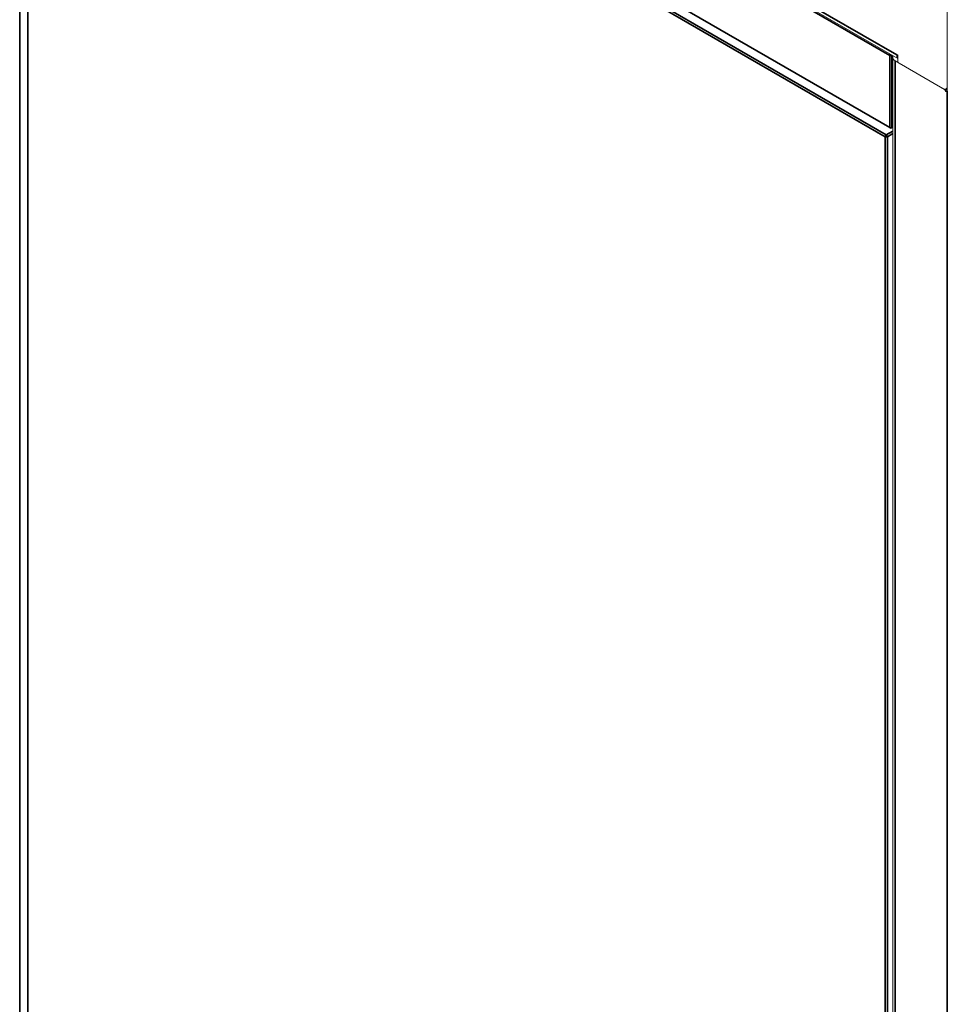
# Model space of a CAD drawing. Header units: millimetres. Extents: x 4 to 1188, y 1 to 840.
# Tile 147 of 203: x 923 to 967, y 204 to 250. Entities that reach past the tile are written whole.
import ezdxf

# ---------------------------------------------------------------- set-up
doc = ezdxf.new("R2010")
doc.units = ezdxf.units.MM
doc.layers.add('1', color=7, linetype='Continuous')

msp = doc.modelspace()

# ---------------------------------------------------------------- linework, layer by layer
at = {"layer": '1', "color": 154, "linetype": 'Continuous', "lineweight": 35}
for p, q in [((923.0894, 162.6385), (923.0894, 275.1984)), ((923.4237, 271.5994), (964.2228, 248.044)), ((963.8995, 248.0207), (923.5945, 271.2909)), ((923.4783, 267.4213), (923.4783, 189.4458)), ((943.4183, 256.463), (963.8995, 244.6381)), ((963.6824, 244.2094), (943.106, 256.0892)), ((943.2068, 256.1476), (963.7329, 244.2969)), ((963.8995, 244.6381), (963.8995, 248.0207)), ((964.0147, 248.0289), (964.0006, 248.0207)), ((964.0006, 248.0207), (964.0006, 244.6381)), ((964.243, 248.0557), (964.2228, 248.044)), ((964.1521, 247.7583), (964.1521, 139.3975)), ((966.4587, 246.4266), (966.4756, 246.4363)), ((966.5967, 246.4266), (966.5024, 246.3722)), ((966.5967, 246.3469), (966.5967, 137.6362)), ((964.0006, 244.6381), (964.0349, 244.6579)), ((963.6824, 166.234), (963.6824, 244.2094)), ((963.7329, 244.2969), (964.0349, 244.4713)), ((964.0349, 244.3547), (963.7834, 244.2094)), ((963.7834, 244.2094), (963.7834, 166.234))]:
    msp.add_line(p, q, dxfattribs=at)
at = {"layer": '1', "color": 154, "linetype": 'Continuous', "lineweight": 13}
for p, q in [((923.5066, 271.4163), (964.2731, 247.8797)), ((923.4574, 267.4504), (923.4574, 189.475)), ((943.4104, 256.4434), (963.9143, 244.6054)), ((966.5967, 252.0006), (966.5967, 246.3469)), ((966.5967, 251.9691), (966.5967, 246.5802)), ((964.0349, 247.9216), (964.0349, 139.5608)), ((964.2228, 248.0674), (964.2733, 248.0382)), ((964.2228, 248.044), (964.2228, 248.0674)), ((964.2733, 248.0382), (964.2733, 247.6883)), ((964.1521, 247.7583), (966.4587, 246.4266)), ((966.3946, 246.4635), (964.2733, 247.6883)), ((966.5375, 246.4494), (966.5967, 246.4836)), ((963.9858, 244.6054), (964.0349, 244.6338))]:
    msp.add_line(p, q, dxfattribs=at)
msp.add_arc((963.9501, 244.6672), 0.0714, 240, 300, dxfattribs=at)
at = {"layer": '1', "color": 154, "linetype": 'Continuous', "lineweight": 35}
for centre, major_axis, start_param, end_param in [((963.9501, 248.0499), (-0.0357, -0.0619), 4.5127997, 5.4977871), ((963.9501, 248.0499), (-0.0714, 0), 0.7853982, 2.3561945), ((963.9501, 248.0499), (0.0357, -0.0619), 0.7853982, 1.0696141), ((963.7329, 244.2386), (-0.0357, -0.0619), 3.9269908, 5.4977871), ((963.7329, 244.2386), (0.0714, 0), 3.9269908, 5.4977871), ((963.7329, 244.2386), (0.0357, -0.0619), 0.7853982, 2.3561945), ((963.9501, 244.6672), (0.0357, 0.0619), 2.3561945, 3.1415927), ((963.9501, 244.6672), (-0.0714, 0), 0.7853982, 2.3561945), ((963.9501, 244.6672), (0.0357, -0.0619), 0, 0.7853982)]:
    msp.add_ellipse(centre, major_axis=major_axis, ratio=0.5773503, start_param=start_param, end_param=end_param, dxfattribs=at)
at = {"layer": '1', "color": 154, "linetype": 'Continuous', "lineweight": 13}
for centre, major_axis, start_param, end_param in [((964.4349, 247.9216), (0.4, 0), 2.7832793, 3.9269908), ((964.5056, 248.2073), (0.2, 0.3464), 2.3561945, 2.9630864), ((966.3946, 246.6968), (0.1429, -0.2474), 5.4977871, 7.0685835), ((966.4587, 246.3682), (0.0357, -0.0619), 1.3089969, 2.3561945), ((966.5461, 246.3761), (-0.0357, 0.0619), 1.3089969, 3.9269908)]:
    msp.add_ellipse(centre, major_axis=major_axis, ratio=0.5773503, start_param=start_param, end_param=end_param, dxfattribs=at)

doc.saveas('drawing.dxf')
